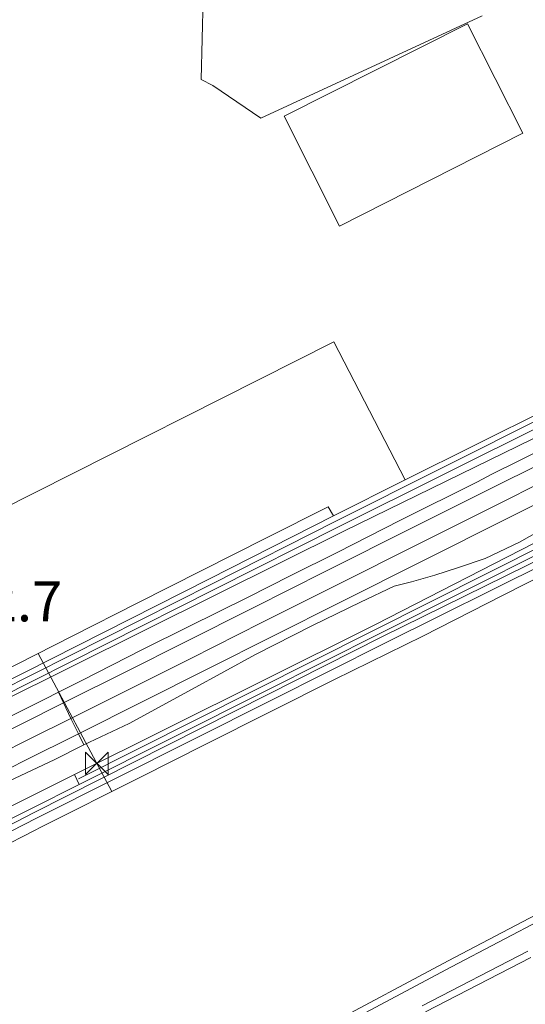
# Model space of a CAD drawing. Extents: x 140829 to 145054, y 448512 to 451778.
# Tile 80 of 152: x 143273 to 143323, y 450154 to 450252. Entities that reach past the tile are written whole.
import ezdxf

# ---------------------------------------------------------------- set-up
doc = ezdxf.new("R2010")
doc.units = 0
doc.header["$MEASUREMENT"] = 0
for name, color, linetype in [('geometrie2dBegroeidTerreindeel', 7, 'Continuous'), ('geometrie2dGrondvlak', 7, 'Continuous'), ('geometrie2dOnbegroeidTerreindeel', 7, 'Continuous'), ('geometrie2dOndersteunendWaterdeel', 7, 'Continuous'), ('geometrie2dOndersteunendWegdeel', 7, 'Continuous'), ('geometrie2dVegetatieObject', 7, 'Continuous'), ('geometrie2dWaterdeel', 7, 'Continuous'), ('geometrie2dWegdeel', 7, 'Continuous'), ('HMPAL', 1, 'Continuous'), ('PPALHM', 10, 'Continuous')]:
    doc.layers.add(name, color=color, linetype=linetype)
doc.styles.get("Standard").update_dxf_attribs({"font": 'arial.ttf'})

msp = doc.modelspace()

# ---------------------------------------------------------------- linework, layer by layer
at = {"layer": 'geometrie2dBegroeidTerreindeel', "linetype": 'Continuous', "lineweight": 0}
for p, q in [((143213.296, 450174.076), (143304.222, 450219.921)), ((143304.222, 450219.921), (143311.367, 450206.102)), ((143311.367, 450206.102), (143304.173, 450202.502)), ((143303.652, 450203.432), (143297.481, 450200.31)), ((143297.481, 450200.31), (143303.652, 450203.432)), ((143304.173, 450202.502), (143303.652, 450203.432)), ((143303.652, 450203.432), (143304.173, 450202.502)), ((143304.173, 450202.502), (143291.776, 450196.225)), ((143297.481, 450200.31), (143291.012, 450197.037)), ((143291.012, 450197.037), (143297.481, 450200.31)), ((143321.186, 450194.587), (143327.643, 450197.881)), ((143291.012, 450197.037), (143284.544, 450193.763)), ((143284.544, 450193.763), (143291.012, 450197.037)), ((143291.776, 450196.225), (143267.498, 450183.931)), ((143313.117, 450190.472), (143321.186, 450194.587)), ((143284.544, 450193.763), (143278.075, 450190.49)), ((143278.075, 450190.49), (143284.544, 450193.763)), ((143278.075, 450190.49), (143269.377, 450186.089)), ((143269.377, 450186.089), (143278.075, 450190.49)), ((143304.293, 450186.125), (143313.117, 450190.472)), ((143291.335, 450179.62), (143304.293, 450186.125)), ((143284.857, 450176.366), (143291.335, 450179.62)), ((143271.463, 450173.219), (143278.244, 450176.611)), ((143274.887, 450171.361), (143284.857, 450176.366)), ((143278.244, 450176.611), (143278.729, 450175.64)), ((143278.244, 450176.611), (143278.244, 450176.611)), ((143278.729, 450175.64), (143273.942, 450173.236)), ((143273.942, 450173.236), (143271.963, 450172.228)), ((143267.806, 450167.732), (143274.258, 450171.038)), ((143274.258, 450171.038), (143274.887, 450171.361)), ((143325.132, 450162.941), (143315.676, 450157.985)), ((143315.676, 450157.985), (143298.612, 450148.9)), ((143313.39, 450152.879), (143323.935, 450158.318))]:
    msp.add_line(p, q, dxfattribs=at)
at = {"layer": 'geometrie2dGrondvlak', "linetype": 'Continuous', "lineweight": 0}
for p, q in [((143299.248, 450242.518), (143317.587, 450251.769)), ((143317.587, 450251.769), (143323.131, 450240.819)), ((143304.788, 450231.514), (143299.248, 450242.518)), ((143299.248, 450242.518), (143299.248, 450242.518)), ((143323.131, 450240.819), (143304.788, 450231.514))]:
    msp.add_line(p, q, dxfattribs=at)
at = {"layer": 'geometrie2dOnbegroeidTerreindeel', "linetype": 'Continuous', "lineweight": 0}
for p, q in [((143291.396, 450264.931), (143290.952, 450246.177)), ((143296.897, 450242.322), (143319.058, 450252.573)), ((143317.587, 450251.769), (143299.248, 450242.518)), ((143323.131, 450240.819), (143317.587, 450251.769)), ((143290.952, 450246.177), (143292.121, 450245.596)), ((143292.121, 450245.596), (143296.897, 450242.322)), ((143299.248, 450242.518), (143304.788, 450231.514)), ((143304.788, 450231.514), (143323.131, 450240.819)), ((143323.131, 450240.819), (143323.131, 450240.819)), ((143304.222, 450219.921), (143213.296, 450174.076)), ((143311.367, 450206.102), (143304.222, 450219.921)), ((143330.741, 450215.797), (143311.367, 450206.102))]:
    msp.add_line(p, q, dxfattribs=at)
at = {"layer": 'geometrie2dOndersteunendWaterdeel', "linetype": 'Continuous', "lineweight": 0}
for p, q in [((143331.021, 450215.321), (143304.421, 450201.977)), ((143311.367, 450206.102), (143330.741, 450215.797)), ((143304.757, 450201.453), (143331.688, 450214.889)), ((143332.052, 450214.116), (143305.291, 450201.016)), ((143304.173, 450202.502), (143311.367, 450206.102)), ((143339.513, 450205.43), (143309.017, 450190.4)), ((143309.334, 450189.776), (143339.759, 450204.895)), ((143308.831, 450190.754), (143335.524, 450204.138)), ((143291.776, 450196.225), (143304.173, 450202.502)), ((143304.421, 450201.977), (143292.03, 450195.719)), ((143292.302, 450195.175), (143304.757, 450201.453)), ((143305.291, 450201.016), (143292.554, 450194.676)), ((143327.643, 450197.881), (143321.186, 450194.587)), ((143267.498, 450183.931), (143291.776, 450196.225)), ((143292.03, 450195.719), (143267.775, 450183.47)), ((143268.016, 450182.932), (143292.302, 450195.175)), ((143292.554, 450194.676), (143268.246, 450182.579)), ((143321.186, 450194.587), (143313.117, 450190.472)), ((143297.402, 450185.016), (143308.831, 450190.754)), ((143313.117, 450190.472), (143304.293, 450186.125)), ((143309.017, 450190.4), (143297.596, 450184.629)), ((143297.896, 450184.033), (143309.334, 450189.776)), ((143304.293, 450186.125), (143291.335, 450179.62)), ((143297.596, 450184.629), (143274.169, 450172.791)), ((143278.729, 450175.64), (143297.402, 450185.016)), ((143274.444, 450172.256), (143297.896, 450184.033)), ((143291.335, 450179.62), (143284.857, 450176.366)), ((143284.857, 450176.366), (143274.887, 450171.361)), ((143273.942, 450173.236), (143278.729, 450175.64)), ((143278.729, 450175.64), (143278.729, 450175.64)), ((143274.169, 450172.791), (143234.159, 450152.398)), ((143271.963, 450172.228), (143273.942, 450173.236)), ((143234.414, 450151.91), (143274.444, 450172.256)), ((143274.258, 450171.038), (143267.806, 450167.732)), ((143274.887, 450171.361), (143274.258, 450171.038)), ((143315.676, 450157.985), (143325.132, 450162.941)), ((143325.414, 450162.321), (143315.988, 450157.386)), ((143313.069, 450153.489), (143323.643, 450158.937)), ((143298.612, 450148.9), (143315.676, 450157.985)), ((143323.935, 450158.318), (143313.39, 450152.879)), ((143315.988, 450157.386), (143298.924, 450148.301))]:
    msp.add_line(p, q, dxfattribs=at)
at = {"layer": 'geometrie2dOndersteunendWegdeel', "linetype": 'Continuous', "lineweight": 0}
for p, q in [((143305.291, 450201.016), (143332.052, 450214.116)), ((143327.404, 450210.331), (143320.05, 450206.67)), ((143320.05, 450206.67), (143318.614, 450205.928)), ((143308.374, 450191.643), (143335.048, 450205.315)), ((143335.048, 450205.315), (143308.374, 450191.643)), ((143318.614, 450205.928), (143310.882, 450202.089)), ((143335.524, 450204.138), (143308.831, 450190.754)), ((143310.882, 450202.089), (143304.544, 450198.862)), ((143322.804, 450199.879), (143326.272, 450201.838)), ((143292.554, 450194.676), (143305.291, 450201.016)), ((143319.365, 450198.237), (143322.804, 450199.879)), ((143304.544, 450198.862), (143299.913, 450196.559)), ((143316.707, 450197.337), (143319.365, 450198.237)), ((143299.913, 450196.559), (143295.577, 450194.338)), ((143312.009, 450195.913), (143314.317, 450196.593)), ((143314.317, 450196.593), (143316.707, 450197.337)), ((143306.894, 450193.888), (143310.244, 450195.483)), ((143310.244, 450195.483), (143312.009, 450195.913)), ((143268.246, 450182.579), (143292.554, 450194.676)), ((143295.577, 450194.338), (143289.713, 450191.44)), ((143302.084, 450191.542), (143306.894, 450193.888)), ((143296.368, 450188.622), (143302.084, 450191.542)), ((143296.939, 450185.938), (143308.374, 450191.643)), ((143308.374, 450191.643), (143296.939, 450185.938)), ((143289.713, 450191.44), (143285.064, 450189.125)), ((143308.831, 450190.754), (143297.402, 450185.016)), ((143285.064, 450189.125), (143278.983, 450186.037)), ((143290.05, 450185.164), (143296.368, 450188.622)), ((143278.983, 450186.037), (143276.651, 450184.867)), ((143278.244, 450176.611), (143296.939, 450185.938)), ((143296.939, 450185.938), (143278.244, 450176.611)), ((143276.651, 450184.867), (143275.285, 450184.183)), ((143276.651, 450184.867), (143276.651, 450184.867)), ((143297.402, 450185.016), (143278.729, 450175.64)), ((143283.742, 450181.737), (143290.05, 450185.164)), ((143275.285, 450184.183), (143267.77, 450180.402)), ((143279.18, 450179.58), (143283.742, 450181.737)), ((143276.211, 450178.081), (143279.18, 450179.58)), ((143270.437, 450175.373), (143276.211, 450178.081)), ((143278.244, 450176.611), (143271.463, 450173.219)), ((143278.729, 450175.64), (143278.244, 450176.611)), ((143278.729, 450175.64), (143278.729, 450175.64))]:
    msp.add_line(p, q, dxfattribs=at)
at = {"layer": 'geometrie2dVegetatieObject', "linetype": 'Continuous', "lineweight": 0}
for p, q in [((143278.657, 450176.195), (143335.041, 450204.563)), ((143335.041, 450204.563), (143278.657, 450176.195))]:
    msp.add_line(p, q, dxfattribs=at)
at = {"layer": 'geometrie2dWaterdeel', "linetype": 'Continuous', "lineweight": 0}
for p, q in [((143304.421, 450201.977), (143331.021, 450215.321)), ((143331.688, 450214.889), (143304.757, 450201.453)), ((143309.017, 450190.4), (143339.513, 450205.43)), ((143339.759, 450204.895), (143309.334, 450189.776)), ((143292.03, 450195.719), (143304.421, 450201.977)), ((143304.757, 450201.453), (143292.302, 450195.175)), ((143267.775, 450183.47), (143292.03, 450195.719)), ((143292.302, 450195.175), (143268.016, 450182.932)), ((143297.596, 450184.629), (143309.017, 450190.4)), ((143309.334, 450189.776), (143297.896, 450184.033)), ((143274.169, 450172.791), (143297.596, 450184.629)), ((143297.896, 450184.033), (143274.444, 450172.256)), ((143234.159, 450152.398), (143274.169, 450172.791)), ((143274.444, 450172.256), (143234.414, 450151.91)), ((143315.988, 450157.386), (143325.414, 450162.321)), ((143323.643, 450158.937), (143313.069, 450153.489)), ((143298.924, 450148.301), (143315.988, 450157.386))]:
    msp.add_line(p, q, dxfattribs=at)
at = {"layer": 'geometrie2dWegdeel', "linetype": 'Continuous', "lineweight": 0}
for p, q in [((143290.952, 450246.177), (143291.396, 450264.931)), ((143319.058, 450252.573), (143296.897, 450242.322)), ((143292.121, 450245.596), (143290.952, 450246.177)), ((143296.897, 450242.322), (143292.121, 450245.596)), ((143319.336, 450204.941), (143331.848, 450211.225)), ((143331.848, 450211.225), (143319.336, 450204.941)), ((143320.05, 450206.67), (143327.404, 450210.331)), ((143338.171, 450210.576), (143321.492, 450202.228)), ((143321.492, 450202.228), (143338.171, 450210.576)), ((143332.65, 450209.709), (143320.138, 450203.425)), ((143320.138, 450203.425), (143332.65, 450209.709)), ((143318.614, 450205.928), (143320.05, 450206.67)), ((143310.882, 450202.089), (143318.614, 450205.928)), ((143312.19, 450201.367), (143319.336, 450204.941)), ((143319.336, 450204.941), (143312.19, 450201.367)), ((143320.138, 450203.425), (143312.992, 450199.851)), ((143312.992, 450199.851), (143320.138, 450203.425)), ((143303.366, 450196.933), (143312.19, 450201.367)), ((143312.19, 450201.367), (143303.366, 450196.933)), ((143304.544, 450198.862), (143310.882, 450202.089)), ((143321.492, 450202.228), (143304.817, 450193.851)), ((143304.817, 450193.851), (143321.492, 450202.228)), ((143326.272, 450201.838), (143322.804, 450199.879)), ((143312.992, 450199.851), (143304.168, 450195.416)), ((143304.168, 450195.416), (143312.992, 450199.851)), ((143322.804, 450199.879), (143319.365, 450198.237)), ((143299.913, 450196.559), (143304.544, 450198.862)), ((143319.365, 450198.237), (143316.707, 450197.337)), ((143295.577, 450194.338), (143299.913, 450196.559)), ((143296.225, 450193.356), (143303.366, 450196.933)), ((143303.366, 450196.933), (143296.225, 450193.356)), ((143314.317, 450196.593), (143312.009, 450195.913)), ((143316.707, 450197.337), (143314.317, 450196.593)), ((143304.168, 450195.416), (143297.027, 450191.84)), ((143297.027, 450191.84), (143304.168, 450195.416)), ((143310.244, 450195.483), (143306.894, 450193.888)), ((143312.009, 450195.913), (143310.244, 450195.483)), ((143289.713, 450191.44), (143295.577, 450194.338)), ((143304.817, 450193.851), (143291.531, 450187.174)), ((143291.531, 450187.174), (143304.817, 450193.851)), ((143306.894, 450193.888), (143302.084, 450191.542)), ((143289.097, 450189.755), (143296.225, 450193.356)), ((143296.225, 450193.356), (143289.097, 450189.755)), ((143297.027, 450191.84), (143289.899, 450188.239)), ((143289.899, 450188.239), (143297.027, 450191.84)), ((143302.084, 450191.542), (143296.368, 450188.622)), ((143285.064, 450189.125), (143289.713, 450191.44)), ((143283.679, 450187.04), (143289.097, 450189.755)), ((143289.097, 450189.755), (143283.679, 450187.04)), ((143278.983, 450186.037), (143285.064, 450189.125)), ((143296.368, 450188.622), (143290.05, 450185.164)), ((143289.899, 450188.239), (143284.481, 450185.525)), ((143284.481, 450185.525), (143289.899, 450188.239)), ((143277.166, 450183.791), (143283.679, 450187.04)), ((143283.679, 450187.04), (143277.166, 450183.791)), ((143291.531, 450187.174), (143278.644, 450180.701)), ((143278.644, 450180.701), (143291.531, 450187.174)), ((143276.651, 450184.867), (143278.983, 450186.037)), ((143275.285, 450184.183), (143276.651, 450184.867)), ((143276.651, 450184.867), (143277.166, 450183.791)), ((143277.166, 450183.791), (143276.651, 450184.867)), ((143284.481, 450185.525), (143277.906, 450182.244)), ((143277.906, 450182.244), (143284.481, 450185.525)), ((143290.05, 450185.164), (143283.742, 450181.737)), ((143267.77, 450180.402), (143275.285, 450184.183)), ((143272.973, 450181.699), (143277.166, 450183.791)), ((143277.166, 450183.791), (143272.973, 450181.699)), ((143277.166, 450183.791), (143277.906, 450182.244)), ((143277.166, 450183.791), (143277.166, 450183.791)), ((143259.557, 450174.937), (143272.973, 450181.699)), ((143272.973, 450181.699), (143259.557, 450174.937)), ((143277.906, 450182.244), (143273.775, 450180.183)), ((143273.775, 450180.183), (143277.906, 450182.244)), ((143277.906, 450182.244), (143278.644, 450180.701)), ((143278.644, 450180.701), (143277.906, 450182.244)), ((143283.742, 450181.737), (143279.18, 450179.58)), ((143278.644, 450180.701), (143273.235, 450177.984)), ((143273.235, 450177.984), (143278.644, 450180.701)), ((143278.644, 450180.701), (143279.18, 450179.58)), ((143278.644, 450180.701), (143278.644, 450180.701)), ((143279.18, 450179.58), (143278.644, 450180.701)), ((143273.775, 450180.183), (143260.359, 450173.421)), ((143260.359, 450173.421), (143273.775, 450180.183)), ((143279.18, 450179.58), (143276.211, 450178.081)), ((143273.235, 450177.984), (143261.105, 450171.86)), ((143261.105, 450171.86), (143273.235, 450177.984)), ((143276.211, 450178.081), (143270.437, 450175.373))]:
    msp.add_line(p, q, dxfattribs=at)
at = {"layer": 'HMPAL', "linetype": 'Continuous', "lineweight": 0}
msp.add_line((143281.991, 450174.928), (143274.619, 450188.741), dxfattribs=at)
at = {"layer": 'PPALHM', "lineweight": 0}
for p, q in [((143279.371, 450178.856), (143281.616, 450176.612)), ((143279.371, 450176.612), (143279.371, 450178.856)), ((143281.616, 450178.856), (143279.371, 450176.612)), ((143281.616, 450176.612), (143281.616, 450178.856))]:
    msp.add_line(p, q, dxfattribs=at)

# ---------------------------------------------------------------- next in the draw order: texts
at = {"layer": 'HMPAL', "lineweight": 0, "insert": (143269.464, 450195.953), "char_height": 4, "attachment_point": 1, "bg_fill": 3, "box_fill_scale": 1.5, "bg_fill_color": 256, "bg_fill_transparency": 0}
msp.add_mtext_dynamic_manual_height_columns('2.7', width=0.49991, gutter_width=1, heights=[0], dxfattribs=at)

doc.saveas('drawing.dxf')
